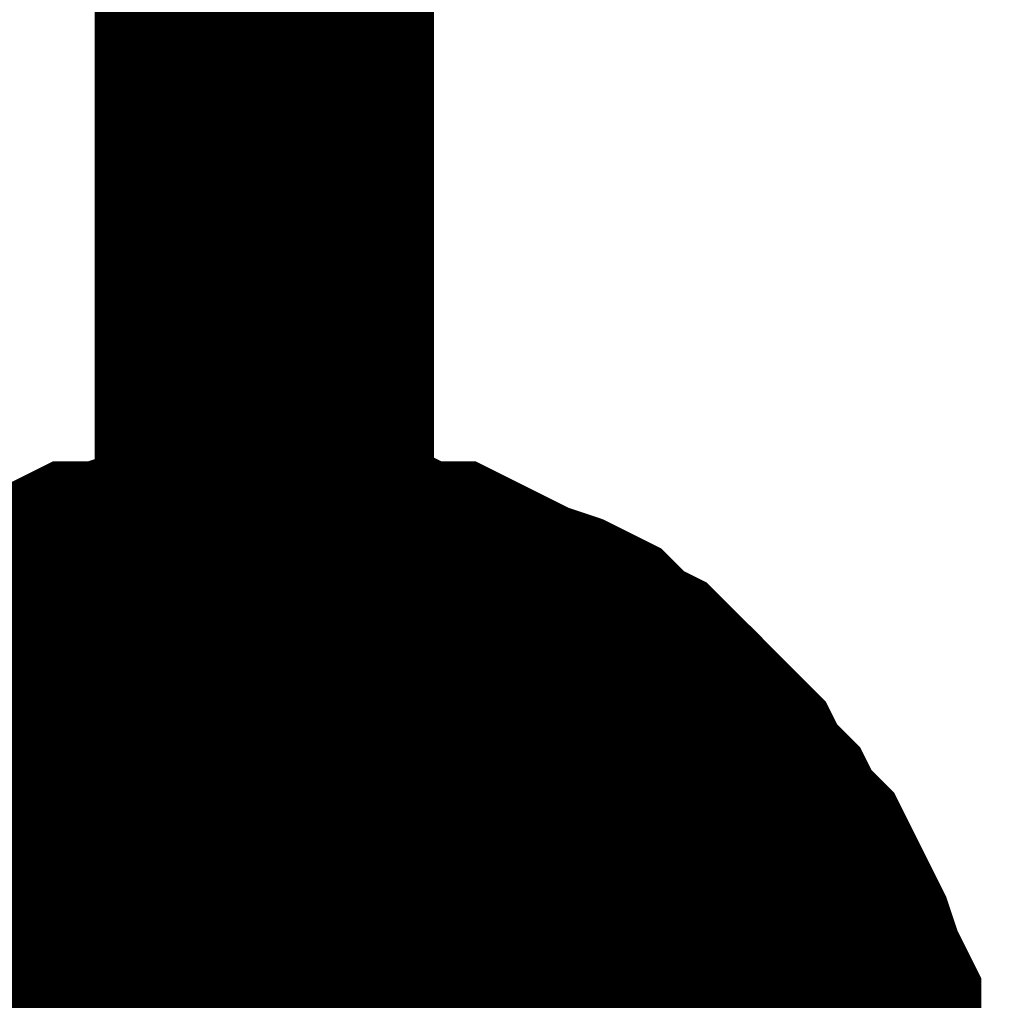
# Model space of a CAD drawing. Header units: inches. Extents: x 0 to 17, y 0 to 11.
# Tile 98 of 114: x 10.3418 to 10.376, y 5.7564 to 5.7905. Entities that reach past the tile are written whole.
import ezdxf

# ---------------------------------------------------------------- set-up
doc = ezdxf.new("R2010")
doc.units = ezdxf.units.IN
doc.header["$MEASUREMENT"] = 0
doc.layers.add('Sheet', color=255, linetype='Continuous')

msp = doc.modelspace()

# ---------------------------------------------------------------- linework, layer by layer
at = {"layer": 'Sheet'}
for points in [[(10.350257, 5.849697, 0.0118, 0.0118, 0), (10.350257, 5.749784, 0.0118, 0.0118, 0)], [(10.335191, 5.763264, 0.0118, 0.0118, 0), (10.335984, 5.764057, 0.0118, 0.0118, 0), (10.336777, 5.76485, 0.0118, 0.0118, 0), (10.33757, 5.765247, 0.0118, 0.0118, 0), (10.338363, 5.76604, 0.0118, 0.0118, 0), (10.339156, 5.766436, 0.0118, 0.0118, 0), (10.339949, 5.767229, 0.0118, 0.0118, 0), (10.340742, 5.767625, 0.0118, 0.0118, 0), (10.341535, 5.768022, 0.0118, 0.0118, 0), (10.342327, 5.768418, 0.0118, 0.0118, 0), (10.343517, 5.768815, 0.0118, 0.0118, 0), (10.34431, 5.769211, 0.0118, 0.0118, 0), (10.345103, 5.769211, 0.0118, 0.0118, 0), (10.346292, 5.769608, 0.0118, 0.0118, 0), (10.347085, 5.769608, 0.0118, 0.0118, 0), (10.348274, 5.770004, 0.0118, 0.0118, 0), (10.349067, 5.770004, 0.0118, 0.0118, 0), (10.350257, 5.770004, 0.0118, 0.0118, 0)], [(10.335191, 5.763264, 0.0118, 0.0118, 0), (10.335984, 5.764057, 0.0118, 0.0118, 0), (10.336777, 5.76485, 0.0118, 0.0118, 0), (10.33757, 5.765247, 0.0118, 0.0118, 0), (10.338363, 5.76604, 0.0118, 0.0118, 0), (10.339156, 5.766436, 0.0118, 0.0118, 0), (10.339949, 5.767229, 0.0118, 0.0118, 0), (10.340742, 5.767625, 0.0118, 0.0118, 0), (10.341535, 5.768022, 0.0118, 0.0118, 0), (10.342327, 5.768418, 0.0118, 0.0118, 0), (10.343517, 5.768815, 0.0118, 0.0118, 0), (10.34431, 5.769211, 0.0118, 0.0118, 0), (10.345103, 5.769211, 0.0118, 0.0118, 0), (10.346292, 5.769608, 0.0118, 0.0118, 0), (10.347085, 5.769608, 0.0118, 0.0118, 0), (10.348274, 5.770004, 0.0118, 0.0118, 0), (10.349067, 5.770004, 0.0118, 0.0118, 0), (10.350257, 5.770004, 0.0118, 0.0118, 0)], [(10.335191, 5.763264, 0.0118, 0.0118, 0), (10.335984, 5.764057, 0.0118, 0.0118, 0), (10.336777, 5.76485, 0.0118, 0.0118, 0), (10.33757, 5.765247, 0.0118, 0.0118, 0), (10.338363, 5.76604, 0.0118, 0.0118, 0), (10.339156, 5.766436, 0.0118, 0.0118, 0), (10.339949, 5.767229, 0.0118, 0.0118, 0), (10.340742, 5.767625, 0.0118, 0.0118, 0), (10.341535, 5.768022, 0.0118, 0.0118, 0), (10.342327, 5.768418, 0.0118, 0.0118, 0), (10.343517, 5.768815, 0.0118, 0.0118, 0), (10.34431, 5.769211, 0.0118, 0.0118, 0), (10.345103, 5.769211, 0.0118, 0.0118, 0), (10.346292, 5.769608, 0.0118, 0.0118, 0), (10.347085, 5.769608, 0.0118, 0.0118, 0), (10.348274, 5.770004, 0.0118, 0.0118, 0), (10.349067, 5.770004, 0.0118, 0.0118, 0), (10.350257, 5.770004, 0.0118, 0.0118, 0)], [(10.335191, 5.763264, 0.0118, 0.0118, 0), (10.335984, 5.764057, 0.0118, 0.0118, 0), (10.336777, 5.76485, 0.0118, 0.0118, 0), (10.33757, 5.765247, 0.0118, 0.0118, 0), (10.338363, 5.76604, 0.0118, 0.0118, 0), (10.339156, 5.766436, 0.0118, 0.0118, 0), (10.339949, 5.767229, 0.0118, 0.0118, 0), (10.340742, 5.767625, 0.0118, 0.0118, 0), (10.341535, 5.768022, 0.0118, 0.0118, 0), (10.342327, 5.768418, 0.0118, 0.0118, 0), (10.343517, 5.768815, 0.0118, 0.0118, 0), (10.34431, 5.769211, 0.0118, 0.0118, 0), (10.345103, 5.769211, 0.0118, 0.0118, 0), (10.346292, 5.769608, 0.0118, 0.0118, 0), (10.347085, 5.769608, 0.0118, 0.0118, 0), (10.348274, 5.770004, 0.0118, 0.0118, 0), (10.349067, 5.770004, 0.0118, 0.0118, 0), (10.350257, 5.770004, 0.0118, 0.0118, 0)], [(10.350257, 5.770004, 0.0118, 0.0118, 0), (10.350257, 5.770004, 0.0118, 0.0118, 0)], [(10.350257, 5.770004, 0.0118, 0.0118, 0), (10.351446, 5.770004, 0.0118, 0.0118, 0), (10.352239, 5.770004, 0.0118, 0.0118, 0), (10.353032, 5.769608, 0.0118, 0.0118, 0), (10.354221, 5.769608, 0.0118, 0.0118, 0), (10.355014, 5.769211, 0.0118, 0.0118, 0), (10.356203, 5.769211, 0.0118, 0.0118, 0), (10.356996, 5.768815, 0.0118, 0.0118, 0), (10.357789, 5.768418, 0.0118, 0.0118, 0), (10.358582, 5.768022, 0.0118, 0.0118, 0), (10.359771, 5.767625, 0.0118, 0.0118, 0), (10.360564, 5.767229, 0.0118, 0.0118, 0), (10.361357, 5.766436, 0.0118, 0.0118, 0), (10.36215, 5.76604, 0.0118, 0.0118, 0), (10.362943, 5.765247, 0.0118, 0.0118, 0), (10.36334, 5.76485, 0.0118, 0.0118, 0), (10.364132, 5.764057, 0.0118, 0.0118, 0), (10.364925, 5.763264, 0.0118, 0.0118, 0), (10.365322, 5.762471, 0.0118, 0.0118, 0), (10.366115, 5.761678, 0.0118, 0.0118, 0), (10.366511, 5.760885, 0.0118, 0.0118, 0), (10.367304, 5.760092, 0.0118, 0.0118, 0), (10.367701, 5.759299, 0.0118, 0.0118, 0), (10.368097, 5.758506, 0.0118, 0.0118, 0), (10.368493, 5.757713, 0.0118, 0.0118, 0), (10.36889, 5.756524, 0.0118, 0.0118, 0), (10.369286, 5.755731, 0.0118, 0.0118, 0), (10.369286, 5.754938, 0.0118, 0.0118, 0), (10.369683, 5.753749, 0.0118, 0.0118, 0), (10.369683, 5.752956, 0.0118, 0.0118, 0), (10.370079, 5.751766, 0.0118, 0.0118, 0), (10.370079, 5.750973, 0.0118, 0.0118, 0), (10.370079, 5.749784, 0.0118, 0.0118, 0)], [(10.350257, 5.770004, 0.0118, 0.0118, 0), (10.350257, 5.770004, 0.0118, 0.0118, 0)], [(10.350257, 5.770004, 0.0118, 0.0118, 0), (10.351446, 5.770004, 0.0118, 0.0118, 0), (10.352239, 5.770004, 0.0118, 0.0118, 0), (10.353032, 5.769608, 0.0118, 0.0118, 0), (10.354221, 5.769608, 0.0118, 0.0118, 0), (10.355014, 5.769211, 0.0118, 0.0118, 0), (10.356203, 5.769211, 0.0118, 0.0118, 0), (10.356996, 5.768815, 0.0118, 0.0118, 0), (10.357789, 5.768418, 0.0118, 0.0118, 0), (10.358582, 5.768022, 0.0118, 0.0118, 0), (10.359771, 5.767625, 0.0118, 0.0118, 0), (10.360564, 5.767229, 0.0118, 0.0118, 0), (10.361357, 5.766436, 0.0118, 0.0118, 0), (10.36215, 5.76604, 0.0118, 0.0118, 0), (10.362943, 5.765247, 0.0118, 0.0118, 0), (10.36334, 5.76485, 0.0118, 0.0118, 0), (10.364132, 5.764057, 0.0118, 0.0118, 0), (10.364925, 5.763264, 0.0118, 0.0118, 0), (10.365322, 5.762471, 0.0118, 0.0118, 0), (10.366115, 5.761678, 0.0118, 0.0118, 0), (10.366511, 5.760885, 0.0118, 0.0118, 0), (10.367304, 5.760092, 0.0118, 0.0118, 0), (10.367701, 5.759299, 0.0118, 0.0118, 0), (10.368097, 5.758506, 0.0118, 0.0118, 0), (10.368493, 5.757713, 0.0118, 0.0118, 0), (10.36889, 5.756524, 0.0118, 0.0118, 0), (10.369286, 5.755731, 0.0118, 0.0118, 0), (10.369286, 5.754938, 0.0118, 0.0118, 0), (10.369683, 5.753749, 0.0118, 0.0118, 0), (10.369683, 5.752956, 0.0118, 0.0118, 0), (10.370079, 5.751766, 0.0118, 0.0118, 0), (10.370079, 5.750973, 0.0118, 0.0118, 0), (10.370079, 5.749784, 0.0118, 0.0118, 0)], [(10.350257, 5.770004, 0.0118, 0.0118, 0), (10.350257, 5.770004, 0.0118, 0.0118, 0)], [(10.350257, 5.770004, 0.0118, 0.0118, 0), (10.351446, 5.770004, 0.0118, 0.0118, 0), (10.352239, 5.770004, 0.0118, 0.0118, 0), (10.353032, 5.769608, 0.0118, 0.0118, 0), (10.354221, 5.769608, 0.0118, 0.0118, 0), (10.355014, 5.769211, 0.0118, 0.0118, 0), (10.356203, 5.769211, 0.0118, 0.0118, 0), (10.356996, 5.768815, 0.0118, 0.0118, 0), (10.357789, 5.768418, 0.0118, 0.0118, 0), (10.358582, 5.768022, 0.0118, 0.0118, 0), (10.359771, 5.767625, 0.0118, 0.0118, 0), (10.360564, 5.767229, 0.0118, 0.0118, 0), (10.361357, 5.766436, 0.0118, 0.0118, 0), (10.36215, 5.76604, 0.0118, 0.0118, 0), (10.362943, 5.765247, 0.0118, 0.0118, 0), (10.36334, 5.76485, 0.0118, 0.0118, 0), (10.364132, 5.764057, 0.0118, 0.0118, 0), (10.364925, 5.763264, 0.0118, 0.0118, 0), (10.365322, 5.762471, 0.0118, 0.0118, 0), (10.366115, 5.761678, 0.0118, 0.0118, 0), (10.366511, 5.760885, 0.0118, 0.0118, 0), (10.367304, 5.760092, 0.0118, 0.0118, 0), (10.367701, 5.759299, 0.0118, 0.0118, 0), (10.368097, 5.758506, 0.0118, 0.0118, 0), (10.368493, 5.757713, 0.0118, 0.0118, 0), (10.36889, 5.756524, 0.0118, 0.0118, 0), (10.369286, 5.755731, 0.0118, 0.0118, 0), (10.369286, 5.754938, 0.0118, 0.0118, 0), (10.369683, 5.753749, 0.0118, 0.0118, 0), (10.369683, 5.752956, 0.0118, 0.0118, 0), (10.370079, 5.751766, 0.0118, 0.0118, 0), (10.370079, 5.750973, 0.0118, 0.0118, 0), (10.370079, 5.749784, 0.0118, 0.0118, 0)], [(10.350257, 5.770004, 0.0118, 0.0118, 0), (10.350257, 5.770004, 0.0118, 0.0118, 0)], [(10.350257, 5.770004, 0.0118, 0.0118, 0), (10.351446, 5.770004, 0.0118, 0.0118, 0), (10.352239, 5.770004, 0.0118, 0.0118, 0), (10.353032, 5.769608, 0.0118, 0.0118, 0), (10.354221, 5.769608, 0.0118, 0.0118, 0), (10.355014, 5.769211, 0.0118, 0.0118, 0), (10.356203, 5.769211, 0.0118, 0.0118, 0), (10.356996, 5.768815, 0.0118, 0.0118, 0), (10.357789, 5.768418, 0.0118, 0.0118, 0), (10.358582, 5.768022, 0.0118, 0.0118, 0), (10.359771, 5.767625, 0.0118, 0.0118, 0), (10.360564, 5.767229, 0.0118, 0.0118, 0), (10.361357, 5.766436, 0.0118, 0.0118, 0), (10.36215, 5.76604, 0.0118, 0.0118, 0), (10.362943, 5.765247, 0.0118, 0.0118, 0), (10.36334, 5.76485, 0.0118, 0.0118, 0), (10.364132, 5.764057, 0.0118, 0.0118, 0), (10.364925, 5.763264, 0.0118, 0.0118, 0), (10.365322, 5.762471, 0.0118, 0.0118, 0), (10.366115, 5.761678, 0.0118, 0.0118, 0), (10.366511, 5.760885, 0.0118, 0.0118, 0), (10.367304, 5.760092, 0.0118, 0.0118, 0), (10.367701, 5.759299, 0.0118, 0.0118, 0), (10.368097, 5.758506, 0.0118, 0.0118, 0), (10.368493, 5.757713, 0.0118, 0.0118, 0), (10.36889, 5.756524, 0.0118, 0.0118, 0), (10.369286, 5.755731, 0.0118, 0.0118, 0), (10.369286, 5.754938, 0.0118, 0.0118, 0), (10.369683, 5.753749, 0.0118, 0.0118, 0), (10.369683, 5.752956, 0.0118, 0.0118, 0), (10.370079, 5.751766, 0.0118, 0.0118, 0), (10.370079, 5.750973, 0.0118, 0.0118, 0), (10.370079, 5.749784, 0.0118, 0.0118, 0)], [(10.339156, 5.766436, 0.0039, 0.0039, 0), (10.339949, 5.767229, 0.0039, 0.0039, 0), (10.340742, 5.767625, 0.0039, 0.0039, 0), (10.341535, 5.768022, 0.0039, 0.0039, 0), (10.342327, 5.768418, 0.0039, 0.0039, 0), (10.343517, 5.768815, 0.0039, 0.0039, 0), (10.34431, 5.769211, 0.0039, 0.0039, 0), (10.345103, 5.769211, 0.0039, 0.0039, 0), (10.346292, 5.769608, 0.0039, 0.0039, 0), (10.347085, 5.769608, 0.0039, 0.0039, 0), (10.348274, 5.770004, 0.0039, 0.0039, 0), (10.349067, 5.770004, 0.0039, 0.0039, 0), (10.350257, 5.770004, 0.0039, 0.0039, 0)], [(10.339156, 5.766436, 0.0039, 0.0039, 0), (10.339949, 5.767229, 0.0039, 0.0039, 0), (10.340742, 5.767625, 0.0039, 0.0039, 0), (10.341535, 5.768022, 0.0039, 0.0039, 0), (10.342327, 5.768418, 0.0039, 0.0039, 0), (10.343517, 5.768815, 0.0039, 0.0039, 0), (10.34431, 5.769211, 0.0039, 0.0039, 0), (10.345103, 5.769211, 0.0039, 0.0039, 0), (10.346292, 5.769608, 0.0039, 0.0039, 0), (10.347085, 5.769608, 0.0039, 0.0039, 0), (10.348274, 5.770004, 0.0039, 0.0039, 0), (10.349067, 5.770004, 0.0039, 0.0039, 0), (10.350257, 5.770004, 0.0039, 0.0039, 0)], [(10.339156, 5.766436, 0.0039, 0.0039, 0), (10.339949, 5.767229, 0.0039, 0.0039, 0), (10.340742, 5.767625, 0.0039, 0.0039, 0), (10.341535, 5.768022, 0.0039, 0.0039, 0), (10.342327, 5.768418, 0.0039, 0.0039, 0), (10.343517, 5.768815, 0.0039, 0.0039, 0), (10.34431, 5.769211, 0.0039, 0.0039, 0), (10.345103, 5.769211, 0.0039, 0.0039, 0), (10.346292, 5.769608, 0.0039, 0.0039, 0), (10.347085, 5.769608, 0.0039, 0.0039, 0), (10.348274, 5.770004, 0.0039, 0.0039, 0), (10.349067, 5.770004, 0.0039, 0.0039, 0), (10.350257, 5.770004, 0.0039, 0.0039, 0)], [(10.339156, 5.766436, 0.0039, 0.0039, 0), (10.339949, 5.767229, 0.0039, 0.0039, 0), (10.340742, 5.767625, 0.0039, 0.0039, 0), (10.341535, 5.768022, 0.0039, 0.0039, 0), (10.342327, 5.768418, 0.0039, 0.0039, 0), (10.343517, 5.768815, 0.0039, 0.0039, 0), (10.34431, 5.769211, 0.0039, 0.0039, 0), (10.345103, 5.769211, 0.0039, 0.0039, 0), (10.346292, 5.769608, 0.0039, 0.0039, 0), (10.347085, 5.769608, 0.0039, 0.0039, 0), (10.348274, 5.770004, 0.0039, 0.0039, 0), (10.349067, 5.770004, 0.0039, 0.0039, 0), (10.350257, 5.770004, 0.0039, 0.0039, 0)], [(10.350257, 5.770004, 0.0039, 0.0039, 0), (10.350257, 5.770004, 0.0039, 0.0039, 0)], [(10.350257, 5.770004, 0.0039, 0.0039, 0), (10.351446, 5.770004, 0.0039, 0.0039, 0), (10.352239, 5.770004, 0.0039, 0.0039, 0), (10.353032, 5.769608, 0.0039, 0.0039, 0), (10.354221, 5.769608, 0.0039, 0.0039, 0), (10.355014, 5.769211, 0.0039, 0.0039, 0), (10.356203, 5.769211, 0.0039, 0.0039, 0), (10.356996, 5.768815, 0.0039, 0.0039, 0), (10.357789, 5.768418, 0.0039, 0.0039, 0), (10.358582, 5.768022, 0.0039, 0.0039, 0), (10.359771, 5.767625, 0.0039, 0.0039, 0), (10.360564, 5.767229, 0.0039, 0.0039, 0), (10.361357, 5.766436, 0.0039, 0.0039, 0), (10.36215, 5.76604, 0.0039, 0.0039, 0), (10.362943, 5.765247, 0.0039, 0.0039, 0), (10.36334, 5.76485, 0.0039, 0.0039, 0), (10.364132, 5.764057, 0.0039, 0.0039, 0), (10.364925, 5.763264, 0.0039, 0.0039, 0), (10.365322, 5.762471, 0.0039, 0.0039, 0), (10.366115, 5.761678, 0.0039, 0.0039, 0), (10.366511, 5.760885, 0.0039, 0.0039, 0), (10.367304, 5.760092, 0.0039, 0.0039, 0), (10.367701, 5.759299, 0.0039, 0.0039, 0), (10.368097, 5.758506, 0.0039, 0.0039, 0), (10.368493, 5.757713, 0.0039, 0.0039, 0), (10.36889, 5.756524, 0.0039, 0.0039, 0), (10.369286, 5.755731, 0.0039, 0.0039, 0), (10.369286, 5.754938, 0.0039, 0.0039, 0), (10.369683, 5.753749, 0.0039, 0.0039, 0)], [(10.350257, 5.770004, 0.0039, 0.0039, 0), (10.350257, 5.770004, 0.0039, 0.0039, 0)], [(10.350257, 5.770004, 0.0039, 0.0039, 0), (10.351446, 5.770004, 0.0039, 0.0039, 0), (10.352239, 5.770004, 0.0039, 0.0039, 0), (10.353032, 5.769608, 0.0039, 0.0039, 0), (10.354221, 5.769608, 0.0039, 0.0039, 0), (10.355014, 5.769211, 0.0039, 0.0039, 0), (10.356203, 5.769211, 0.0039, 0.0039, 0), (10.356996, 5.768815, 0.0039, 0.0039, 0), (10.357789, 5.768418, 0.0039, 0.0039, 0), (10.358582, 5.768022, 0.0039, 0.0039, 0), (10.359771, 5.767625, 0.0039, 0.0039, 0), (10.360564, 5.767229, 0.0039, 0.0039, 0), (10.361357, 5.766436, 0.0039, 0.0039, 0), (10.36215, 5.76604, 0.0039, 0.0039, 0), (10.362943, 5.765247, 0.0039, 0.0039, 0), (10.36334, 5.76485, 0.0039, 0.0039, 0), (10.364132, 5.764057, 0.0039, 0.0039, 0), (10.364925, 5.763264, 0.0039, 0.0039, 0), (10.365322, 5.762471, 0.0039, 0.0039, 0), (10.366115, 5.761678, 0.0039, 0.0039, 0), (10.366511, 5.760885, 0.0039, 0.0039, 0), (10.367304, 5.760092, 0.0039, 0.0039, 0), (10.367701, 5.759299, 0.0039, 0.0039, 0), (10.368097, 5.758506, 0.0039, 0.0039, 0), (10.368493, 5.757713, 0.0039, 0.0039, 0), (10.36889, 5.756524, 0.0039, 0.0039, 0), (10.369286, 5.755731, 0.0039, 0.0039, 0), (10.369286, 5.754938, 0.0039, 0.0039, 0), (10.369683, 5.753749, 0.0039, 0.0039, 0)], [(10.350257, 5.770004, 0.0039, 0.0039, 0), (10.350257, 5.770004, 0.0039, 0.0039, 0)], [(10.350257, 5.770004, 0.0039, 0.0039, 0), (10.351446, 5.770004, 0.0039, 0.0039, 0), (10.352239, 5.770004, 0.0039, 0.0039, 0), (10.353032, 5.769608, 0.0039, 0.0039, 0), (10.354221, 5.769608, 0.0039, 0.0039, 0), (10.355014, 5.769211, 0.0039, 0.0039, 0), (10.356203, 5.769211, 0.0039, 0.0039, 0), (10.356996, 5.768815, 0.0039, 0.0039, 0), (10.357789, 5.768418, 0.0039, 0.0039, 0), (10.358582, 5.768022, 0.0039, 0.0039, 0), (10.359771, 5.767625, 0.0039, 0.0039, 0), (10.360564, 5.767229, 0.0039, 0.0039, 0), (10.361357, 5.766436, 0.0039, 0.0039, 0), (10.36215, 5.76604, 0.0039, 0.0039, 0), (10.362943, 5.765247, 0.0039, 0.0039, 0), (10.36334, 5.76485, 0.0039, 0.0039, 0), (10.364132, 5.764057, 0.0039, 0.0039, 0), (10.364925, 5.763264, 0.0039, 0.0039, 0), (10.365322, 5.762471, 0.0039, 0.0039, 0), (10.366115, 5.761678, 0.0039, 0.0039, 0), (10.366511, 5.760885, 0.0039, 0.0039, 0), (10.367304, 5.760092, 0.0039, 0.0039, 0), (10.367701, 5.759299, 0.0039, 0.0039, 0), (10.368097, 5.758506, 0.0039, 0.0039, 0), (10.368493, 5.757713, 0.0039, 0.0039, 0), (10.36889, 5.756524, 0.0039, 0.0039, 0), (10.369286, 5.755731, 0.0039, 0.0039, 0), (10.369286, 5.754938, 0.0039, 0.0039, 0), (10.369683, 5.753749, 0.0039, 0.0039, 0)], [(10.350257, 5.770004, 0.0039, 0.0039, 0), (10.350257, 5.770004, 0.0039, 0.0039, 0)], [(10.350257, 5.770004, 0.0039, 0.0039, 0), (10.351446, 5.770004, 0.0039, 0.0039, 0), (10.352239, 5.770004, 0.0039, 0.0039, 0), (10.353032, 5.769608, 0.0039, 0.0039, 0), (10.354221, 5.769608, 0.0039, 0.0039, 0), (10.355014, 5.769211, 0.0039, 0.0039, 0), (10.356203, 5.769211, 0.0039, 0.0039, 0), (10.356996, 5.768815, 0.0039, 0.0039, 0), (10.357789, 5.768418, 0.0039, 0.0039, 0), (10.358582, 5.768022, 0.0039, 0.0039, 0), (10.359771, 5.767625, 0.0039, 0.0039, 0), (10.360564, 5.767229, 0.0039, 0.0039, 0), (10.361357, 5.766436, 0.0039, 0.0039, 0), (10.36215, 5.76604, 0.0039, 0.0039, 0), (10.362943, 5.765247, 0.0039, 0.0039, 0), (10.36334, 5.76485, 0.0039, 0.0039, 0), (10.364132, 5.764057, 0.0039, 0.0039, 0), (10.364925, 5.763264, 0.0039, 0.0039, 0), (10.365322, 5.762471, 0.0039, 0.0039, 0), (10.366115, 5.761678, 0.0039, 0.0039, 0), (10.366511, 5.760885, 0.0039, 0.0039, 0), (10.367304, 5.760092, 0.0039, 0.0039, 0), (10.367701, 5.759299, 0.0039, 0.0039, 0), (10.368097, 5.758506, 0.0039, 0.0039, 0), (10.368493, 5.757713, 0.0039, 0.0039, 0), (10.36889, 5.756524, 0.0039, 0.0039, 0), (10.369286, 5.755731, 0.0039, 0.0039, 0), (10.369286, 5.754938, 0.0039, 0.0039, 0), (10.369683, 5.753749, 0.0039, 0.0039, 0)]]:
    msp.add_lwpolyline(points, format="xyseb", dxfattribs=at)
msp.add_lwpolyline([(10.34, 5.75, 0.02, 0.02, 1), (10.36, 5.75, 0.02, 0.02, 1)], format="xyseb", close=True, dxfattribs=at)

doc.saveas('drawing.dxf')
